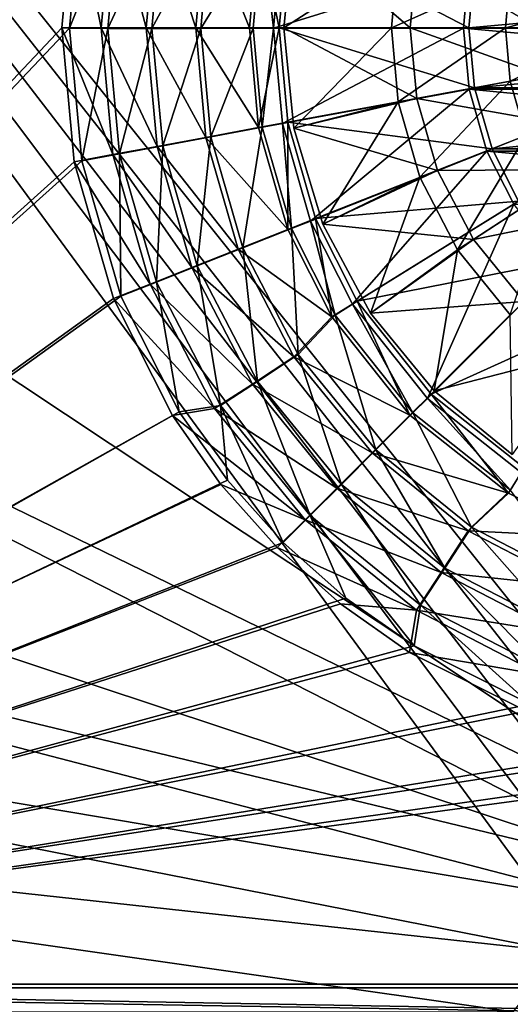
# Model space of a CAD drawing. Header units: metres. Extents: x -1004 to 0, y -808 to 0.
# Tile 50 of 124: x -653 to -558, y -634 to -442. Entities that reach past the tile are written whole.
import ezdxf

# ---------------------------------------------------------------- set-up
doc = ezdxf.new("R2010")
doc.units = ezdxf.units.M

msp = doc.modelspace()

# ---------------------------------------------------------------- linework, layer by layer
at = {"layer": 'top0123413'}
for points in [[(-787.024658, -763.271118, 90), (-994.037292, -10, 90), (-533.424561, -638.481384, 90)], [(-994.037292, -10, 90), (-526.238708, -632.856445, 90), (-533.424561, -638.481384, 90)], [(-10, -10, 90), (-502.018646, -625.846375, 90), (-994.037292, -10, 90)], [(-502.018646, -625.846375, 90), (-510.034576, -626.560547, 90), (-994.037292, -10, 90)], [(-994.037292, -10, 90), (-510.034576, -626.560547, 90), (-518.256042, -628.853394, 90)], [(-518.256042, -628.853394, 90), (-526.238708, -632.856445, 90), (-994.037292, -10, 90)], [(-940.71405, -322.342346, 114.396553), (-513.875122, -606.131226, 109.443001), (-597.805054, -78.120209, 118.65947)], [(-597.805054, -78.120209, 118.65947), (-513.875122, -606.131226, 109.443001), (-502.018616, -79.224953, 118.640182)], [(-940.71405, -322.342346, 114.396553), (-941.270203, -397.7117, 113.080978), (-513.875122, -606.131226, 109.443001)], [(-941.270203, -397.7117, 113.080978), (-526.001953, -609.617432, 109.382149), (-513.875122, -606.131226, 109.443001)], [(-941.270203, -397.7117, 113.080978), (-940.0625, -472.166809, 111.781357), (-526.001953, -609.617432, 109.382149)], [(-940.0625, -472.166809, 111.781357), (-938.775574, -510.021759, 111.120598), (-526.001953, -609.617432, 109.382149)], [(-526.001953, -609.617432, 109.382149), (-938.775574, -510.021759, 111.120598), (-536.392456, -614.846802, 109.290871)], [(-938.775574, -510.021759, 111.120598), (-937.047791, -547.533569, 110.465828), (-536.392456, -614.846802, 109.290871)], [(-536.392456, -614.846802, 109.290871), (-937.047791, -547.533569, 110.465828), (-548.091431, -624.124634, 109.128922)], [(-937.047791, -547.533569, 110.465828), (-935.06543, -581.893372, 109.866074), (-548.091431, -624.124634, 109.128922)], [(-548.091431, -624.124634, 109.128922), (-935.06543, -581.893372, 109.866074), (-557.370667, -635.821777, 108.924751)], [(-935.06543, -581.893372, 109.866074), (-931.173462, -635.794861, 108.925217), (-557.370667, -635.821777, 108.924751)]]:
    msp.add_3dface(points, dxfattribs=at)
at = {"layer": 'top0123414'}
for points in [[(-820.791748, -631.100647, 2169.999756), (-641.382935, -418.302765, 2169.999756), (-820.791748, -194.333847, 2169.999756)], [(-820.791748, -195.279739, 2167.143799), (-642.878784, -417.94873, 2167.143799), (-820.791748, -630.385498, 2167.143799)], [(-642.878784, -417.94873, 2167.143799), (-645.270447, -444.016083, 2167.143799), (-820.791748, -630.385498, 2167.143799)], [(-643.735229, -444.059662, 2169.999756), (-641.382935, -418.302765, 2169.999756), (-820.791748, -631.100647, 2169.999756)], [(-637.598999, -444.016083, 2158.308838), (-645.270447, -444.016083, 2167.143799), (-642.878784, -417.94873, 2167.143799)], [(-641.382935, -418.302765, 2169.999756), (-643.735229, -444.059662, 2169.999756), (-634.079956, -419.651031, 2161.194092)], [(-635.335571, -419.345459, 2158.308838), (-637.598999, -444.016083, 2158.308838), (-642.878784, -417.94873, 2167.143799)], [(-634.079956, -419.651031, 2161.194092), (-643.735229, -444.059662, 2169.999756), (-636.308777, -444.096008, 2161.194092)], [(-628.833313, -444.016083, 2150.335205), (-637.598999, -444.016083, 2158.308838), (-635.335571, -419.345459, 2158.308838)], [(-625.645508, -421.207153, 2153.198975), (-634.079956, -419.651031, 2161.194092), (-636.308777, -444.096008, 2161.194092)], [(-626.716187, -420.940521, 2150.335205), (-628.833313, -444.016083, 2150.335205), (-635.335571, -419.345459, 2158.308838)], [(-627.731995, -444.090912, 2153.198975), (-625.645508, -421.207153, 2153.198975), (-636.308777, -444.096008, 2161.194092)], [(-619.144104, -444.016083, 2143.397217), (-628.833313, -444.016083, 2150.335205), (-626.716187, -420.940521, 2150.335205)], [(-616.284424, -422.934265, 2146.241211), (-625.645508, -421.207153, 2153.198975), (-627.731995, -444.090912, 2153.198975)], [(-617.188721, -422.703583, 2143.397217), (-619.144104, -444.016083, 2143.397217), (-626.716187, -420.940521, 2150.335205)], [(-618.212891, -444.085236, 2146.241211), (-616.284424, -422.934265, 2146.241211), (-627.731995, -444.090912, 2153.198975)], [(-608.740234, -444.016083, 2137.627197), (-619.144104, -444.016083, 2143.397217), (-617.188721, -422.703583, 2143.397217)], [(-606.258545, -424.783356, 2140.483154), (-616.284424, -422.934265, 2146.241211), (-618.212891, -444.085236, 2146.241211)], [(-606.958435, -424.596069, 2137.627197), (-608.740234, -444.016083, 2137.627197), (-617.188721, -422.703583, 2143.397217)], [(-608.017944, -444.048767, 2140.483154), (-606.258545, -424.783356, 2140.483154), (-618.212891, -444.085236, 2146.241211)], [(-608.740234, -444.016083, 2137.627197), (-606.958435, -424.596069, 2137.627197), (-602.926025, -444.016083, 2137.627197)], [(-608.017944, -444.048767, 2140.483154), (-604.017944, -444.056702, 2140.483154), (-606.258545, -424.783356, 2140.483154)], [(-606.958435, -424.596069, 2137.627197), (-601.241272, -425.654083, 2137.627197), (-602.926025, -444.016083, 2137.627197)], [(-604.017944, -444.056702, 2140.483154), (-602.32782, -425.524811, 2140.483154), (-606.258545, -424.783356, 2140.483154)], [(-602.32782, -425.524811, 2140.483154), (-604.017944, -444.056702, 2140.483154), (-565.990112, -432.223419, 2169.999756)], [(-565.976074, -444.016083, 2167.143799), (-602.926025, -444.016083, 2137.627197), (-601.241272, -425.654083, 2137.627197)], [(-564.908264, -432.377838, 2167.143799), (-565.976074, -444.016083, 2167.143799), (-601.241272, -425.654083, 2137.627197)], [(-604.017944, -444.056702, 2140.483154), (-567.067993, -444.042145, 2169.999756), (-565.990112, -432.223419, 2169.999756)], [(-565.990112, -432.223419, 2169.999756), (-567.067993, -444.042145, 2169.999756), (-436.96933, -444.042145, 2169.999756)], [(-565.990112, -432.223419, 2169.999756), (-436.96933, -444.042145, 2169.999756), (-438.047211, -432.223419, 2169.999756)], [(-439.129059, -432.377838, 2167.143799), (-565.976074, -444.016083, 2167.143799), (-564.908264, -432.377838, 2167.143799)], [(-439.129059, -432.377838, 2167.143799), (-438.061249, -444.016083, 2167.143799), (-565.976074, -444.016083, 2167.143799)], [(-820.791748, -630.385498, 2167.143799), (-645.270447, -444.016083, 2167.143799), (-642.878784, -470.083466, 2167.143799)], [(-641.352234, -469.895203, 2169.999756), (-643.735229, -444.059662, 2169.999756), (-820.791748, -631.100647, 2169.999756)], [(-637.598999, -444.016083, 2158.308838), (-635.335571, -468.686707, 2158.308838), (-645.270447, -444.016083, 2167.143799)], [(-635.335571, -468.686707, 2158.308838), (-642.878784, -470.083466, 2167.143799), (-645.270447, -444.016083, 2167.143799)], [(-643.735229, -444.059662, 2169.999756), (-641.352234, -469.895203, 2169.999756), (-636.308777, -444.096008, 2161.194092)], [(-636.308777, -444.096008, 2161.194092), (-641.352234, -469.895203, 2169.999756), (-634.050842, -468.5383, 2161.194092)], [(-628.833313, -444.016083, 2150.335205), (-626.716187, -467.091675, 2150.335205), (-637.598999, -444.016083, 2158.308838)], [(-626.716187, -467.091675, 2150.335205), (-635.335571, -468.686707, 2158.308838), (-637.598999, -444.016083, 2158.308838)], [(-627.731995, -444.090912, 2153.198975), (-636.308777, -444.096008, 2161.194092), (-634.050842, -468.5383, 2161.194092)], [(-625.618286, -466.972137, 2153.198975), (-627.731995, -444.090912, 2153.198975), (-634.050842, -468.5383, 2161.194092)], [(-619.144104, -444.016083, 2143.397217), (-617.188721, -465.328583, 2143.397217), (-628.833313, -444.016083, 2150.335205)], [(-617.188721, -465.328583, 2143.397217), (-626.716187, -467.091675, 2150.335205), (-628.833313, -444.016083, 2150.335205)], [(-618.212891, -444.085236, 2146.241211), (-627.731995, -444.090912, 2153.198975), (-625.618286, -466.972137, 2153.198975)], [(-616.259277, -465.233887, 2146.241211), (-618.212891, -444.085236, 2146.241211), (-625.618286, -466.972137, 2153.198975)], [(-608.740234, -444.016083, 2137.627197), (-606.958435, -463.436096, 2137.627197), (-619.144104, -444.016083, 2143.397217)], [(-606.958435, -463.436096, 2137.627197), (-617.188721, -465.328583, 2143.397217), (-619.144104, -444.016083, 2143.397217)], [(-608.017944, -444.048767, 2140.483154), (-618.212891, -444.085236, 2146.241211), (-616.259277, -465.233887, 2146.241211)], [(-606.235535, -463.372803, 2140.483154), (-608.017944, -444.048767, 2140.483154), (-616.259277, -465.233887, 2146.241211)], [(-608.740234, -444.016083, 2137.627197), (-602.926025, -444.016083, 2137.627197), (-606.958435, -463.436096, 2137.627197)], [(-608.017944, -444.048767, 2140.483154), (-606.235535, -463.372803, 2140.483154), (-604.017944, -444.056702, 2140.483154)], [(-602.926025, -444.016083, 2137.627197), (-601.241272, -462.378082, 2137.627197), (-606.958435, -463.436096, 2137.627197)], [(-606.235535, -463.372803, 2140.483154), (-602.299255, -462.661499, 2140.483154), (-604.017944, -444.056702, 2140.483154)], [(-604.017944, -444.056702, 2140.483154), (-602.299255, -462.661499, 2140.483154), (-567.067993, -444.042145, 2169.999756)], [(-565.976074, -444.016083, 2167.143799), (-564.908264, -455.654327, 2167.143799), (-602.926025, -444.016083, 2137.627197)], [(-564.908264, -455.654327, 2167.143799), (-601.241272, -462.378082, 2137.627197), (-602.926025, -444.016083, 2137.627197)], [(-602.299255, -462.661499, 2140.483154), (-565.971924, -455.907043, 2169.999756), (-567.067993, -444.042145, 2169.999756)], [(-567.067993, -444.042145, 2169.999756), (-438.065399, -455.907043, 2169.999756), (-436.96933, -444.042145, 2169.999756)], [(-567.067993, -444.042145, 2169.999756), (-565.971924, -455.907043, 2169.999756), (-438.065399, -455.907043, 2169.999756)], [(-438.061249, -444.016083, 2167.143799), (-564.908264, -455.654327, 2167.143799), (-565.976074, -444.016083, 2167.143799)], [(-438.061249, -444.016083, 2167.143799), (-439.129059, -455.654327, 2167.143799), (-564.908264, -455.654327, 2167.143799)], [(-602.299255, -462.661499, 2140.483154), (-596.821472, -481.649536, 2140.483154), (-565.971924, -455.907043, 2169.999756)], [(-564.908264, -455.654327, 2167.143799), (-561.485718, -467.557953, 2167.143799), (-601.241272, -462.378082, 2137.627197)], [(-596.821472, -481.649536, 2140.483154), (-562.478455, -468.016541, 2169.999756), (-565.971924, -455.907043, 2169.999756)], [(-565.971924, -455.907043, 2169.999756), (-441.558838, -468.016541, 2169.999756), (-438.065399, -455.907043, 2169.999756)], [(-565.971924, -455.907043, 2169.999756), (-562.478455, -468.016541, 2169.999756), (-441.558838, -468.016541, 2169.999756)], [(-439.129059, -455.654327, 2167.143799), (-561.485718, -467.557953, 2167.143799), (-564.908264, -455.654327, 2167.143799)], [(-439.129059, -455.654327, 2167.143799), (-442.551605, -467.557953, 2167.143799), (-561.485718, -467.557953, 2167.143799)], [(-606.958435, -463.436096, 2137.627197), (-601.241272, -462.378082, 2137.627197), (-601.247498, -483.298889, 2137.627197)], [(-601.241272, -462.378082, 2137.627197), (-595.841492, -481.158722, 2137.627197), (-601.247498, -483.298889, 2137.627197)], [(-561.485718, -467.557953, 2167.143799), (-595.841492, -481.158722, 2137.627197), (-601.241272, -462.378082, 2137.627197)], [(-606.958435, -463.436096, 2137.627197), (-601.247498, -483.298889, 2137.627197), (-617.188721, -465.328583, 2143.397217)], [(-606.235535, -463.372803, 2140.483154), (-616.259277, -465.233887, 2146.241211), (-610.023682, -486.86496, 2146.241211)], [(-600.547546, -483.104523, 2140.483154), (-606.235535, -463.372803, 2140.483154), (-610.023682, -486.86496, 2146.241211)], [(-606.235535, -463.372803, 2140.483154), (-600.547546, -483.104523, 2140.483154), (-602.299255, -462.661499, 2140.483154)], [(-600.547546, -483.104523, 2140.483154), (-596.821472, -481.649536, 2140.483154), (-602.299255, -462.661499, 2140.483154)], [(-617.188721, -465.328583, 2143.397217), (-610.920532, -487.129333, 2143.397217), (-626.716187, -467.091675, 2150.335205)], [(-616.259277, -465.233887, 2146.241211), (-625.618286, -466.972137, 2153.198975), (-618.871887, -490.375305, 2153.198975)], [(-610.023682, -486.86496, 2146.241211), (-616.259277, -465.233887, 2146.241211), (-618.871887, -490.375305, 2153.198975)], [(-601.247498, -483.298889, 2137.627197), (-610.920532, -487.129333, 2143.397217), (-617.188721, -465.328583, 2143.397217)], [(-626.716187, -467.091675, 2150.335205), (-619.929443, -490.695892, 2150.335205), (-635.335571, -468.686707, 2158.308838)], [(-625.618286, -466.972137, 2153.198975), (-634.050842, -468.5383, 2161.194092), (-626.844177, -493.538147, 2161.194092)], [(-618.871887, -490.375305, 2153.198975), (-625.618286, -466.972137, 2153.198975), (-626.844177, -493.538147, 2161.194092)], [(-610.920532, -487.129333, 2143.397217), (-619.929443, -490.695892, 2150.335205), (-626.716187, -467.091675, 2150.335205)], [(-596.821472, -481.649536, 2140.483154), (-588.640869, -497.871826, 2140.483154), (-562.478455, -468.016541, 2169.999756)], [(-561.485718, -467.557953, 2167.143799), (-556.351501, -477.75766, 2167.143799), (-595.841492, -481.158722, 2137.627197)], [(-588.640869, -497.871826, 2140.483154), (-557.25531, -478.371979, 2169.999756), (-562.478455, -468.016541, 2169.999756)], [(-562.478455, -468.016541, 2169.999756), (-446.782013, -478.371979, 2169.999756), (-441.558838, -468.016541, 2169.999756)], [(-562.478455, -468.016541, 2169.999756), (-557.25531, -478.371979, 2169.999756), (-446.782013, -478.371979, 2169.999756)], [(-442.551605, -467.557953, 2167.143799), (-556.351501, -477.75766, 2167.143799), (-561.485718, -467.557953, 2167.143799)], [(-633.74762, -496.275665, 2169.999756), (-641.352234, -469.895203, 2169.999756), (-820.791748, -631.100647, 2169.999756)], [(-642.878784, -470.083466, 2167.143799), (-635.212952, -496.745148, 2167.143799), (-820.791748, -630.385498, 2167.143799)], [(-635.335571, -468.686707, 2158.308838), (-628.079712, -493.922485, 2158.308838), (-642.878784, -470.083466, 2167.143799)], [(-628.079712, -493.922485, 2158.308838), (-635.212952, -496.745148, 2167.143799), (-642.878784, -470.083466, 2167.143799)], [(-641.352234, -469.895203, 2169.999756), (-633.74762, -496.275665, 2169.999756), (-634.050842, -468.5383, 2161.194092)], [(-619.929443, -490.695892, 2150.335205), (-628.079712, -493.922485, 2158.308838), (-635.335571, -468.686707, 2158.308838)], [(-634.050842, -468.5383, 2161.194092), (-633.74762, -496.275665, 2169.999756), (-626.844177, -493.538147, 2161.194092)], [(-556.351501, -477.75766, 2167.143799), (-587.750549, -497.23584, 2137.627197), (-595.841492, -481.158722, 2137.627197)], [(-556.351501, -477.75766, 2167.143799), (-547.243347, -489.240814, 2167.143799), (-587.750549, -497.23584, 2137.627197)], [(-588.640869, -497.871826, 2140.483154), (-574.059753, -516.223633, 2140.483154), (-557.25531, -478.371979, 2169.999756)], [(-574.059753, -516.223633, 2140.483154), (-547.962341, -490.065948, 2169.999756), (-557.25531, -478.371979, 2169.999756)], [(-601.247498, -483.298889, 2137.627197), (-595.841492, -481.158722, 2137.627197), (-592.691284, -500.300812, 2137.627197)], [(-600.547546, -483.104523, 2140.483154), (-592.047363, -499.968597, 2140.483154), (-596.821472, -481.649536, 2140.483154)], [(-592.047363, -499.968597, 2140.483154), (-588.640869, -497.871826, 2140.483154), (-596.821472, -481.649536, 2140.483154)], [(-595.841492, -481.158722, 2137.627197), (-587.750549, -497.23584, 2137.627197), (-592.691284, -500.300812, 2137.627197)], [(-601.247498, -483.298889, 2137.627197), (-592.691284, -500.300812, 2137.627197), (-610.920532, -487.129333, 2143.397217)], [(-600.547546, -483.104523, 2140.483154), (-610.023682, -486.86496, 2146.241211), (-599.221436, -507.677124, 2146.241211)], [(-592.047363, -499.968597, 2140.483154), (-600.547546, -483.104523, 2140.483154), (-599.221436, -507.677124, 2146.241211)], [(-610.920532, -487.129333, 2143.397217), (-600.052124, -508.108276, 2143.397217), (-619.929443, -490.695892, 2150.335205)], [(-610.023682, -486.86496, 2146.241211), (-618.871887, -490.375305, 2153.198975), (-607.184692, -512.892517, 2153.198975)], [(-592.691284, -500.300812, 2137.627197), (-600.052124, -508.108276, 2143.397217), (-610.920532, -487.129333, 2143.397217)], [(-599.221436, -507.677124, 2146.241211), (-610.023682, -486.86496, 2146.241211), (-607.184692, -512.892517, 2153.198975)], [(-547.243347, -489.240814, 2167.143799), (-573.370911, -515.368347, 2137.627197), (-587.750549, -497.23584, 2137.627197)], [(-547.243347, -489.240814, 2167.143799), (-535.760254, -498.348907, 2167.143799), (-573.370911, -515.368347, 2137.627197)], [(-619.929443, -490.695892, 2150.335205), (-608.161926, -513.410278, 2150.335205), (-628.079712, -493.922485, 2158.308838)], [(-618.871887, -490.375305, 2153.198975), (-626.844177, -493.538147, 2161.194092), (-614.359619, -517.591553, 2161.194092)], [(-600.052124, -508.108276, 2143.397217), (-608.161926, -513.410278, 2150.335205), (-619.929443, -490.695892, 2150.335205)], [(-607.184692, -512.892517, 2153.198975), (-618.871887, -490.375305, 2153.198975), (-614.359619, -517.591553, 2161.194092)], [(-574.059753, -516.223633, 2140.483154), (-555.741211, -530.720947, 2140.483154), (-547.962341, -490.065948, 2169.999756)], [(-628.079712, -493.922485, 2158.308838), (-615.498779, -518.20697, 2158.308838), (-635.212952, -496.745148, 2167.143799)], [(-633.74762, -496.275665, 2169.999756), (-622.388855, -518.813171, 2169.999756), (-626.844177, -493.538147, 2161.194092)], [(-608.161926, -513.410278, 2150.335205), (-615.498779, -518.20697, 2158.308838), (-628.079712, -493.922485, 2158.308838)], [(-626.844177, -493.538147, 2161.194092), (-622.388855, -518.813171, 2169.999756), (-614.359619, -517.591553, 2161.194092)], [(-820.791748, -631.100647, 2169.999756), (-622.388855, -518.813171, 2169.999756), (-633.74762, -496.275665, 2169.999756)], [(-635.212952, -496.745148, 2167.143799), (-623.733704, -519.557678, 2167.143799), (-820.791748, -630.385498, 2167.143799)], [(-615.498779, -518.20697, 2158.308838), (-623.733704, -519.557678, 2167.143799), (-635.212952, -496.745148, 2167.143799)], [(-592.691284, -500.300812, 2137.627197), (-587.750549, -497.23584, 2137.627197), (-577.482239, -519.479675, 2137.627197)], [(-592.047363, -499.968597, 2140.483154), (-576.90448, -519.035828, 2140.483154), (-588.640869, -497.871826, 2140.483154)], [(-576.90448, -519.035828, 2140.483154), (-574.059753, -516.223633, 2140.483154), (-588.640869, -497.871826, 2140.483154)], [(-587.750549, -497.23584, 2137.627197), (-573.370911, -515.368347, 2137.627197), (-577.482239, -519.479675, 2137.627197)], [(-535.760254, -498.348907, 2167.143799), (-555.238403, -529.747986, 2137.627197), (-573.370911, -515.368347, 2137.627197)], [(-592.691284, -500.300812, 2137.627197), (-577.482239, -519.479675, 2137.627197), (-600.052124, -508.108276, 2143.397217)], [(-592.047363, -499.968597, 2140.483154), (-599.221436, -507.677124, 2146.241211), (-584.107056, -526.25116, 2146.241211)], [(-576.90448, -519.035828, 2140.483154), (-592.047363, -499.968597, 2140.483154), (-584.107056, -526.25116, 2146.241211)], [(-600.052124, -508.108276, 2143.397217), (-584.838867, -526.836304, 2143.397217), (-608.161926, -513.410278, 2150.335205)], [(-599.221436, -507.677124, 2146.241211), (-607.184692, -512.892517, 2153.198975), (-590.832031, -532.988159, 2153.198975)], [(-577.482239, -519.479675, 2137.627197), (-584.838867, -526.836304, 2143.397217), (-600.052124, -508.108276, 2143.397217)], [(-584.107056, -526.25116, 2146.241211), (-599.221436, -507.677124, 2146.241211), (-590.832031, -532.988159, 2153.198975)], [(-608.161926, -513.410278, 2150.335205), (-591.690125, -533.687561, 2150.335205), (-615.498779, -518.20697, 2158.308838)], [(-607.184692, -512.892517, 2153.198975), (-614.359619, -517.591553, 2161.194092), (-596.891296, -539.058289, 2161.194092)], [(-584.838867, -526.836304, 2143.397217), (-591.690125, -533.687561, 2150.335205), (-608.161926, -513.410278, 2150.335205)], [(-590.832031, -532.988159, 2153.198975), (-607.184692, -512.892517, 2153.198975), (-596.891296, -539.058289, 2161.194092)], [(-577.482239, -519.479675, 2137.627197), (-573.370911, -515.368347, 2137.627197), (-558.303406, -534.688721, 2137.627197)], [(-576.90448, -519.035828, 2140.483154), (-557.864014, -534.111267, 2140.483154), (-574.059753, -516.223633, 2140.483154)], [(-557.864014, -534.111267, 2140.483154), (-555.741211, -530.720947, 2140.483154), (-574.059753, -516.223633, 2140.483154)], [(-573.370911, -515.368347, 2137.627197), (-555.238403, -529.747986, 2137.627197), (-558.303406, -534.688721, 2137.627197)], [(-622.388855, -518.813171, 2169.999756), (-612.99823, -532.147339, 2169.999756), (-614.359619, -517.591553, 2161.194092)], [(-614.359619, -517.591553, 2161.194092), (-612.99823, -532.147339, 2169.999756), (-602.137817, -544.31427, 2169.999756)], [(-614.359619, -517.591553, 2161.194092), (-602.137817, -544.31427, 2169.999756), (-596.891296, -539.058289, 2161.194092)], [(-612.99823, -532.147339, 2169.999756), (-622.388855, -518.813171, 2169.999756), (-820.791748, -631.100647, 2169.999756)], [(-820.791748, -630.385498, 2167.143799), (-623.733704, -519.557678, 2167.143799), (-614.264343, -533.021667, 2167.143799)], [(-615.498779, -518.20697, 2158.308838), (-597.888428, -539.885864, 2158.308838), (-623.733704, -519.557678, 2167.143799)], [(-597.888428, -539.885864, 2158.308838), (-614.264343, -533.021667, 2167.143799), (-623.733704, -519.557678, 2167.143799)], [(-591.690125, -533.687561, 2150.335205), (-597.888428, -539.885864, 2158.308838), (-615.498779, -518.20697, 2158.308838)], [(-577.482239, -519.479675, 2137.627197), (-558.303406, -534.688721, 2137.627197), (-584.838867, -526.836304, 2143.397217)], [(-576.90448, -519.035828, 2140.483154), (-584.107056, -526.25116, 2146.241211), (-565.506042, -541.332397, 2146.241211)], [(-557.864014, -534.111267, 2140.483154), (-576.90448, -519.035828, 2140.483154), (-565.506042, -541.332397, 2146.241211)], [(-584.838867, -526.836304, 2143.397217), (-566.11084, -542.049561, 2143.397217), (-591.690125, -533.687561, 2150.335205)], [(-584.107056, -526.25116, 2146.241211), (-590.832031, -532.988159, 2153.198975), (-570.707214, -549.304871, 2153.198975)], [(-558.303406, -534.688721, 2137.627197), (-566.11084, -542.049561, 2143.397217), (-584.838867, -526.836304, 2143.397217)], [(-565.506042, -541.332397, 2146.241211), (-584.107056, -526.25116, 2146.241211), (-570.707214, -549.304871, 2153.198975)], [(-558.303406, -534.688721, 2137.627197), (-555.238403, -529.747986, 2137.627197), (-541.301453, -543.244934, 2137.627197)], [(-602.137817, -544.31427, 2169.999756), (-612.99823, -532.147339, 2169.999756), (-820.791748, -631.100647, 2169.999756)], [(-614.264343, -533.021667, 2167.143799), (-603.312988, -545.310425, 2167.143799), (-820.791748, -630.385498, 2167.143799)], [(-603.312988, -545.310425, 2167.143799), (-614.264343, -533.021667, 2167.143799), (-597.888428, -539.885864, 2158.308838)], [(-590.832031, -532.988159, 2153.198975), (-596.891296, -539.058289, 2161.194092), (-575.393494, -556.48822, 2161.194092)], [(-570.707214, -549.304871, 2153.198975), (-590.832031, -532.988159, 2153.198975), (-575.393494, -556.48822, 2161.194092)], [(-591.690125, -533.687561, 2150.335205), (-571.412842, -550.159363, 2150.335205), (-597.888428, -539.885864, 2158.308838)], [(-566.11084, -542.049561, 2143.397217), (-571.412842, -550.159363, 2150.335205), (-591.690125, -533.687561, 2150.335205)], [(-558.303406, -534.688721, 2137.627197), (-541.301453, -543.244934, 2137.627197), (-566.11084, -542.049561, 2143.397217)], [(-557.864014, -534.111267, 2140.483154), (-565.506042, -541.332397, 2146.241211), (-544.674622, -552.097412, 2146.241211)], [(-602.137817, -544.31427, 2169.999756), (-589.984802, -555.126587, 2169.999756), (-596.891296, -539.058289, 2161.194092)], [(-596.891296, -539.058289, 2161.194092), (-589.984802, -555.126587, 2169.999756), (-576.672791, -564.474976, 2169.999756)], [(-596.891296, -539.058289, 2161.194092), (-576.672791, -564.474976, 2169.999756), (-575.393494, -556.48822, 2161.194092)], [(-597.888428, -539.885864, 2158.308838), (-576.209534, -557.496216, 2158.308838), (-603.312988, -545.310425, 2167.143799)], [(-571.412842, -550.159363, 2150.335205), (-576.209534, -557.496216, 2158.308838), (-597.888428, -539.885864, 2158.308838)], [(-566.11084, -542.049561, 2143.397217), (-545.131897, -552.917969, 2143.397217), (-571.412842, -550.159363, 2150.335205)], [(-565.506042, -541.332397, 2146.241211), (-570.707214, -549.304871, 2153.198975), (-548.169189, -560.951904, 2153.198975)], [(-541.301453, -543.244934, 2137.627197), (-545.131897, -552.917969, 2143.397217), (-566.11084, -542.049561, 2143.397217)], [(-544.674622, -552.097412, 2146.241211), (-565.506042, -541.332397, 2146.241211), (-548.169189, -560.951904, 2153.198975)], [(-820.791748, -631.100647, 2169.999756), (-589.984802, -555.126587, 2169.999756), (-602.137817, -544.31427, 2169.999756)], [(-603.312988, -545.310425, 2167.143799), (-591.024231, -556.26178, 2167.143799), (-820.791748, -630.385498, 2167.143799)], [(-576.209534, -557.496216, 2158.308838), (-591.024231, -556.26178, 2167.143799), (-603.312988, -545.310425, 2167.143799)], [(-571.412842, -550.159363, 2150.335205), (-548.698425, -561.92688, 2150.335205), (-576.209534, -557.496216, 2158.308838)], [(-570.707214, -549.304871, 2153.198975), (-575.393494, -556.48822, 2161.194092), (-551.31781, -568.92981, 2161.194092)], [(-545.131897, -552.917969, 2143.397217), (-548.698425, -561.92688, 2150.335205), (-571.412842, -550.159363, 2150.335205)], [(-548.169189, -560.951904, 2153.198975), (-570.707214, -549.304871, 2153.198975), (-551.31781, -568.92981, 2161.194092)], [(-576.672791, -564.474976, 2169.999756), (-589.984802, -555.126587, 2169.999756), (-820.791748, -631.100647, 2169.999756)], [(-820.791748, -630.385498, 2167.143799), (-591.024231, -556.26178, 2167.143799), (-577.560303, -565.73114, 2167.143799)], [(-577.560303, -565.73114, 2167.143799), (-591.024231, -556.26178, 2167.143799), (-576.209534, -557.496216, 2158.308838)], [(-576.672791, -564.474976, 2169.999756), (-554.042908, -575.838135, 2169.999756), (-575.393494, -556.48822, 2161.194092)], [(-575.393494, -556.48822, 2161.194092), (-554.042908, -575.838135, 2169.999756), (-551.31781, -568.92981, 2161.194092)], [(-576.209534, -557.496216, 2158.308838), (-551.925049, -570.077148, 2158.308838), (-577.560303, -565.73114, 2167.143799)], [(-548.698425, -561.92688, 2150.335205), (-551.925049, -570.077148, 2158.308838), (-576.209534, -557.496216, 2158.308838)], [(-554.042908, -575.838135, 2169.999756), (-576.672791, -564.474976, 2169.999756), (-820.791748, -631.100647, 2169.999756)], [(-577.560303, -565.73114, 2167.143799), (-554.747742, -577.210388, 2167.143799), (-820.791748, -630.385498, 2167.143799)], [(-551.925049, -570.077148, 2158.308838), (-554.747742, -577.210388, 2167.143799), (-577.560303, -565.73114, 2167.143799)], [(-820.791748, -631.100647, 2169.999756), (-527.649048, -583.39563, 2169.999756), (-554.042908, -575.838135, 2169.999756)], [(-554.747742, -577.210388, 2167.143799), (-528.085999, -584.876221, 2167.143799), (-820.791748, -630.385498, 2167.143799)], [(-502.018646, -585.732666, 2169.999756), (-527.649048, -583.39563, 2169.999756), (-820.791748, -631.100647, 2169.999756)], [(-528.085999, -584.876221, 2167.143799), (-502.018646, -587.267883, 2167.143799), (-820.791748, -630.385498, 2167.143799)], [(-183.245575, -631.100647, 2169.999756), (-502.018646, -585.732666, 2169.999756), (-820.791748, -631.100647, 2169.999756)], [(-820.791748, -630.385498, 2167.143799), (-502.018646, -587.267883, 2167.143799), (-183.245575, -630.385498, 2167.143799)], [(-861.490417, -642.571228, 2160.922607), (-820.791748, -630.385498, 2167.143799), (-122.590469, -656.636841, 2152.847168)], [(-860.662659, -642.614624, 2164.17627), (-111.604218, -666.464417, 2150.060791), (-820.791748, -631.100647, 2169.999756)], [(-122.590469, -656.636841, 2152.847168), (-820.791748, -630.385498, 2167.143799), (-142.546951, -642.57135, 2160.922363)], [(-820.791748, -630.385498, 2167.143799), (-183.245575, -630.385498, 2167.143799), (-142.546951, -642.57135, 2160.922363)], [(-111.604218, -666.464417, 2150.060791), (-126.549164, -653.800354, 2157.918945), (-820.791748, -631.100647, 2169.999756)], [(-820.791748, -631.100647, 2169.999756), (-126.549164, -653.800354, 2157.918945), (-143.374649, -642.614624, 2164.17627)], [(-820.791748, -631.100647, 2169.999756), (-143.374649, -642.614624, 2164.17627), (-183.245575, -631.100647, 2169.999756)]]:
    msp.add_3dface(points, dxfattribs=at)
at = {"layer": 'top0123421'}
for points in [[(-579.777405, -429.626648, 2147.430664), (-600.097168, -424.50705, 2136.719971), (-602.018677, -444.016083, 2136.719971)], [(-600.097168, -424.50705, 2134.872559), (-602.018677, -444.016083, 2134.872559), (-600.097168, -424.50705, 2136.719971)], [(-602.018677, -444.016083, 2134.872559), (-602.018677, -444.016083, 2136.719971), (-600.097168, -424.50705, 2136.719971)], [(-577.408264, -444.016083, 2129.237549), (-602.018677, -444.016083, 2134.872559), (-600.097168, -424.50705, 2134.872559)], [(-577.408264, -444.016083, 2129.237549), (-600.097168, -424.50705, 2134.872559), (-576.149658, -430.297974, 2129.237549)], [(-579.777405, -429.626648, 2147.430664), (-602.018677, -444.016083, 2136.719971), (-581.097595, -444.016083, 2147.430664)], [(-557.936707, -433.668304, 2155.620361), (-579.777405, -429.626648, 2147.430664), (-581.097595, -444.016083, 2147.430664)], [(-577.408264, -444.016083, 2129.237549), (-576.149658, -430.297974, 2129.237549), (-552.434998, -444.016083, 2125.187256)], [(-576.149658, -430.297974, 2129.237549), (-551.593323, -434.842163, 2125.187256), (-552.434998, -444.016083, 2125.187256)], [(-558.886108, -444.016083, 2155.620361), (-557.936707, -433.668304, 2155.620361), (-581.097595, -444.016083, 2147.430664)], [(-535.28717, -437.85968, 2161.084473), (-557.936707, -433.668304, 2155.620361), (-558.886108, -444.016083, 2155.620361)], [(-535.85199, -444.016083, 2161.084473), (-535.28717, -437.85968, 2161.084473), (-558.886108, -444.016083, 2155.620361)], [(-602.018677, -444.016083, 2136.719971), (-600.097168, -463.525116, 2136.719971), (-581.097595, -444.016083, 2147.430664)], [(-602.018677, -444.016083, 2134.872559), (-600.097168, -463.525116, 2134.872559), (-602.018677, -444.016083, 2136.719971)], [(-600.097168, -463.525116, 2134.872559), (-600.097168, -463.525116, 2136.719971), (-602.018677, -444.016083, 2136.719971)], [(-576.149658, -457.734192, 2129.237549), (-602.018677, -444.016083, 2134.872559), (-577.408264, -444.016083, 2129.237549)], [(-600.097168, -463.525116, 2134.872559), (-602.018677, -444.016083, 2134.872559), (-576.149658, -457.734192, 2129.237549)], [(-581.097595, -444.016083, 2147.430664), (-600.097168, -463.525116, 2136.719971), (-579.777405, -458.405548, 2147.430664)], [(-581.097595, -444.016083, 2147.430664), (-579.777405, -458.405548, 2147.430664), (-558.886108, -444.016083, 2155.620361)], [(-579.777405, -458.405548, 2147.430664), (-557.936707, -454.363861, 2155.620361), (-558.886108, -444.016083, 2155.620361)], [(-551.593323, -453.190002, 2125.187256), (-576.149658, -457.734192, 2129.237549), (-577.408264, -444.016083, 2129.237549)], [(-577.408264, -444.016083, 2129.237549), (-552.434998, -444.016083, 2125.187256), (-551.593323, -453.190002, 2125.187256)], [(-558.886108, -444.016083, 2155.620361), (-557.936707, -454.363861, 2155.620361), (-535.85199, -444.016083, 2161.084473)], [(-557.936707, -454.363861, 2155.620361), (-535.28717, -450.172516, 2161.084473), (-535.85199, -444.016083, 2161.084473)], [(-535.28717, -450.172516, 2161.084473), (-557.936707, -454.363861, 2155.620361), (-554.893311, -464.9487, 2155.620361)], [(-557.936707, -454.363861, 2155.620361), (-579.777405, -458.405548, 2147.430664), (-575.545349, -473.124634, 2147.430664)], [(-548.895142, -462.574066, 2125.187256), (-576.149658, -457.734192, 2129.237549), (-551.593323, -453.190002, 2125.187256)], [(-554.893311, -464.9487, 2155.620361), (-557.936707, -454.363861, 2155.620361), (-575.545349, -473.124634, 2147.430664)], [(-600.097168, -463.525116, 2134.872559), (-576.149658, -457.734192, 2129.237549), (-572.11499, -471.766602, 2129.237549)], [(-600.097168, -463.525116, 2136.719971), (-594.406616, -482.284424, 2136.719971), (-579.777405, -458.405548, 2147.430664)], [(-579.777405, -458.405548, 2147.430664), (-594.406616, -482.284424, 2136.719971), (-575.545349, -473.124634, 2147.430664)], [(-572.11499, -471.766602, 2129.237549), (-576.149658, -457.734192, 2129.237549), (-548.895142, -462.574066, 2125.187256)], [(-600.097168, -463.525116, 2134.872559), (-594.406616, -482.284424, 2134.872559), (-600.097168, -463.525116, 2136.719971)], [(-594.406616, -482.284424, 2134.872559), (-594.406616, -482.284424, 2136.719971), (-600.097168, -463.525116, 2136.719971)], [(-594.406616, -482.284424, 2134.872559), (-600.097168, -463.525116, 2134.872559), (-572.11499, -471.766602, 2129.237549)], [(-572.11499, -471.766602, 2129.237549), (-548.895142, -462.574066, 2125.187256), (-544.216919, -471.604401, 2125.187256)], [(-554.893311, -464.9487, 2155.620361), (-575.545349, -473.124634, 2147.430664), (-568.207397, -487.288849, 2147.430664)], [(-549.616455, -475.134491, 2155.620361), (-554.893311, -464.9487, 2155.620361), (-568.207397, -487.288849, 2147.430664)], [(-594.406616, -482.284424, 2134.872559), (-572.11499, -471.766602, 2129.237549), (-565.119385, -485.269989, 2129.237549)], [(-565.119385, -485.269989, 2129.237549), (-572.11499, -471.766602, 2129.237549), (-544.216919, -471.604401, 2125.187256)], [(-565.119385, -485.269989, 2129.237549), (-544.216919, -471.604401, 2125.187256), (-537.668396, -479.665802, 2125.187256)], [(-594.406616, -482.284424, 2136.719971), (-585.165588, -499.57312, 2136.719971), (-575.545349, -473.124634, 2147.430664)], [(-575.545349, -473.124634, 2147.430664), (-585.165588, -499.57312, 2136.719971), (-568.207397, -487.288849, 2147.430664)], [(-549.616455, -475.134491, 2155.620361), (-568.207397, -487.288849, 2147.430664), (-557.935913, -499.93335, 2147.430664)], [(-555.327148, -497.324585, 2129.237549), (-565.119385, -485.269989, 2129.237549), (-537.668396, -479.665802, 2125.187256)], [(-594.406616, -482.284424, 2134.872559), (-585.165588, -499.57312, 2134.872559), (-594.406616, -482.284424, 2136.719971)], [(-585.165588, -499.57312, 2134.872559), (-585.165588, -499.57312, 2136.719971), (-594.406616, -482.284424, 2136.719971)], [(-585.165588, -499.57312, 2134.872559), (-594.406616, -482.284424, 2134.872559), (-565.119385, -485.269989, 2129.237549)], [(-585.165588, -499.57312, 2134.872559), (-565.119385, -485.269989, 2129.237549), (-555.327148, -497.324585, 2129.237549)], [(-585.165588, -499.57312, 2136.719971), (-572.729309, -514.726746, 2136.719971), (-568.207397, -487.288849, 2147.430664)], [(-568.207397, -487.288849, 2147.430664), (-572.729309, -514.726746, 2136.719971), (-557.935913, -499.93335, 2147.430664)], [(-572.729309, -514.726746, 2134.872559), (-585.165588, -499.57312, 2134.872559), (-555.327148, -497.324585, 2129.237549)], [(-572.729309, -514.726746, 2134.872559), (-555.327148, -497.324585, 2129.237549), (-543.272583, -507.116821, 2129.237549)], [(-585.165588, -499.57312, 2134.872559), (-572.729309, -514.726746, 2134.872559), (-585.165588, -499.57312, 2136.719971)], [(-572.729309, -514.726746, 2134.872559), (-572.729309, -514.726746, 2136.719971), (-585.165588, -499.57312, 2136.719971)], [(-572.729309, -514.726746, 2136.719971), (-557.575684, -527.163025, 2136.719971), (-557.935913, -499.93335, 2147.430664)], [(-557.575684, -527.163025, 2134.872559), (-572.729309, -514.726746, 2134.872559), (-543.272583, -507.116821, 2129.237549)], [(-572.729309, -514.726746, 2134.872559), (-557.575684, -527.163025, 2134.872559), (-572.729309, -514.726746, 2136.719971)], [(-557.575684, -527.163025, 2134.872559), (-557.575684, -527.163025, 2136.719971), (-572.729309, -514.726746, 2136.719971)]]:
    msp.add_3dface(points, dxfattribs=at)

doc.saveas('drawing.dxf')
